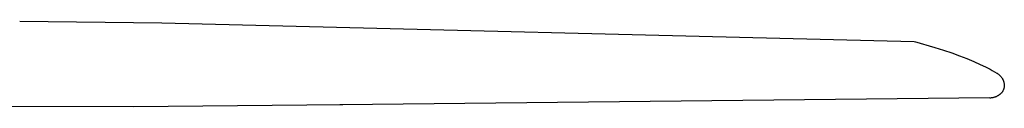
# Model space of a CAD drawing. Header units: millimetres. Extents: x -1239 to 1165, y -2569 to -664.
# Tile 7 of 44: x -419 to -99, y -2565 to -2537. Entities that reach past the tile are written whole.
import ezdxf

# ---------------------------------------------------------------- set-up
doc = ezdxf.new("R2010")
doc.units = ezdxf.units.MM
doc.layers.add('Make2D$Visible$Curvas', color=7, linetype='Continuous')

msp = doc.modelspace()

# ---------------------------------------------------------------- linework, layer by layer
at = {"layer": 'Make2D$Visible$Curvas', "color": 29, "lineweight": -3, "true_color": 0x4d342b}
for p, q in [((-419.05, -2537.08), (-372.86, -2537.66)), ((-372.85, -2537.66), (-128.58, -2543.71)), ((-128.78, -2543.78), (-128.78, -2543.78)), ((-128.52, -2543.72), (-121.92, -2545.64)), ((-121.92, -2545.64), (-119.09, -2546.54)), ((-119.09, -2546.54), (-116.41, -2547.44)), ((-116.41, -2547.44), (-113.87, -2548.35)), ((-113.87, -2548.35), (-111.48, -2549.27)), ((-111.48, -2549.27), (-109.23, -2550.19)), ((-109.23, -2550.19), (-107.12, -2551.13)), ((-107.12, -2551.13), (-105.46, -2551.92)), ((-105.46, -2551.92), (-103.9, -2552.73)), ((-103.9, -2552.73), (-103.26, -2553.08)), ((-103.26, -2553.08), (-102.51, -2553.51)), ((-102.51, -2553.51), (-101.79, -2553.94)), ((-101.79, -2553.94), (-101.65, -2554.02)), ((-101.65, -2554.02), (-101.51, -2554.11)), ((-101.51, -2554.11), (-101.37, -2554.2)), ((-101.37, -2554.2), (-101.24, -2554.29)), ((-101.24, -2554.29), (-101.11, -2554.39)), ((-101.11, -2554.39), (-100.98, -2554.5)), ((-100.98, -2554.5), (-100.86, -2554.61)), ((-100.86, -2554.61), (-100.74, -2554.72)), ((-100.74, -2554.72), (-100.62, -2554.84)), ((-100.62, -2554.84), (-100.51, -2554.96)), ((-100.51, -2554.96), (-100.4, -2555.09)), ((-100.4, -2555.09), (-100.3, -2555.22)), ((-100.3, -2555.22), (-100.2, -2555.35)), ((-100.2, -2555.35), (-100.11, -2555.48)), ((-100.11, -2555.48), (-100.02, -2555.62)), ((-100.02, -2555.62), (-99.94, -2555.76)), ((-99.94, -2555.76), (-99.86, -2555.91)), ((-99.86, -2555.91), (-99.78, -2556.06)), ((-99.78, -2556.06), (-99.72, -2556.21)), ((-99.72, -2556.21), (-99.65, -2556.36)), ((-99.65, -2556.36), (-99.59, -2556.51)), ((-99.59, -2556.51), (-99.54, -2556.67)), ((-99.54, -2556.67), (-99.49, -2556.83)), ((-99.49, -2556.83), (-99.45, -2556.99)), ((-99.45, -2556.99), (-99.42, -2557.15)), ((-99.42, -2557.15), (-99.39, -2557.31)), ((-99.39, -2557.31), (-99.36, -2557.47)), ((-99.36, -2557.47), (-99.34, -2557.63)), ((-99.34, -2557.63), (-99.33, -2557.8)), ((-99.33, -2557.8), (-99.32, -2557.96)), ((-100.96, -2561.05), (-101.07, -2561.13)), ((-100.86, -2560.97), (-100.96, -2561.05)), ((-100.75, -2560.89), (-100.86, -2560.97)), ((-100.65, -2560.81), (-100.75, -2560.89)), ((-100.55, -2560.72), (-100.65, -2560.81)), ((-100.45, -2560.63), (-100.55, -2560.72)), ((-100.36, -2560.53), (-100.45, -2560.63)), ((-100.27, -2560.44), (-100.36, -2560.53)), ((-100.19, -2560.34), (-100.27, -2560.44)), ((-100.1, -2560.23), (-100.19, -2560.34)), ((-100.03, -2560.13), (-100.1, -2560.23)), ((-99.95, -2560.02), (-100.03, -2560.13)), ((-99.88, -2559.91), (-99.95, -2560.02)), ((-99.81, -2559.79), (-99.88, -2559.91)), ((-99.75, -2559.68), (-99.81, -2559.79)), ((-99.69, -2559.56), (-99.75, -2559.68)), ((-99.63, -2559.44), (-99.69, -2559.56)), ((-99.58, -2559.32), (-99.63, -2559.44)), ((-99.53, -2559.19), (-99.58, -2559.32)), ((-99.49, -2559.07), (-99.53, -2559.19)), ((-99.45, -2558.94), (-99.49, -2559.07)), ((-99.42, -2558.81), (-99.45, -2558.94)), ((-99.38, -2558.68), (-99.42, -2558.81)), ((-99.36, -2558.56), (-99.38, -2558.68)), ((-99.34, -2558.42), (-99.36, -2558.56)), ((-99.32, -2558.29), (-99.34, -2558.42)), ((-99.32, -2557.96), (-99.32, -2558.13)), ((-99.32, -2558.13), (-99.32, -2558.29)), ((-314.08, -2564.23), (-315.04, -2564.24)), ((-314.56, -2564.32), (-315.04, -2564.24)), ((-104.04, -2561.97), (-314.56, -2564.32)), ((-104.02, -2561.97), (-104.04, -2561.97)), ((-104.02, -2561.97), (-103.84, -2561.96)), ((-103.84, -2561.96), (-103.65, -2561.95)), ((-103.65, -2561.95), (-103.47, -2561.94)), ((-103.47, -2561.94), (-103.29, -2561.92)), ((-103.29, -2561.92), (-103.1, -2561.89)), ((-103.1, -2561.89), (-102.92, -2561.86)), ((-102.92, -2561.86), (-102.74, -2561.82)), ((-102.74, -2561.82), (-102.57, -2561.77)), ((-102.57, -2561.77), (-102.39, -2561.72)), ((-102.39, -2561.72), (-102.21, -2561.67)), ((-102.21, -2561.67), (-102.04, -2561.6)), ((-102.04, -2561.6), (-101.87, -2561.54)), ((-101.87, -2561.54), (-101.7, -2561.46)), ((-101.7, -2561.46), (-101.53, -2561.38)), ((-101.42, -2561.33), (-101.53, -2561.38)), ((-101.3, -2561.26), (-101.42, -2561.33)), ((-101.18, -2561.2), (-101.3, -2561.26)), ((-101.07, -2561.13), (-101.18, -2561.2)), ((-382.13, -2564.95), (-435.18, -2564.82)), ((-314.57, -2564.32), (-382.11, -2564.95)), ((-314.55, -2564.32), (-314.56, -2564.32))]:
    msp.add_line(p, q, dxfattribs=at)

doc.saveas('drawing.dxf')
